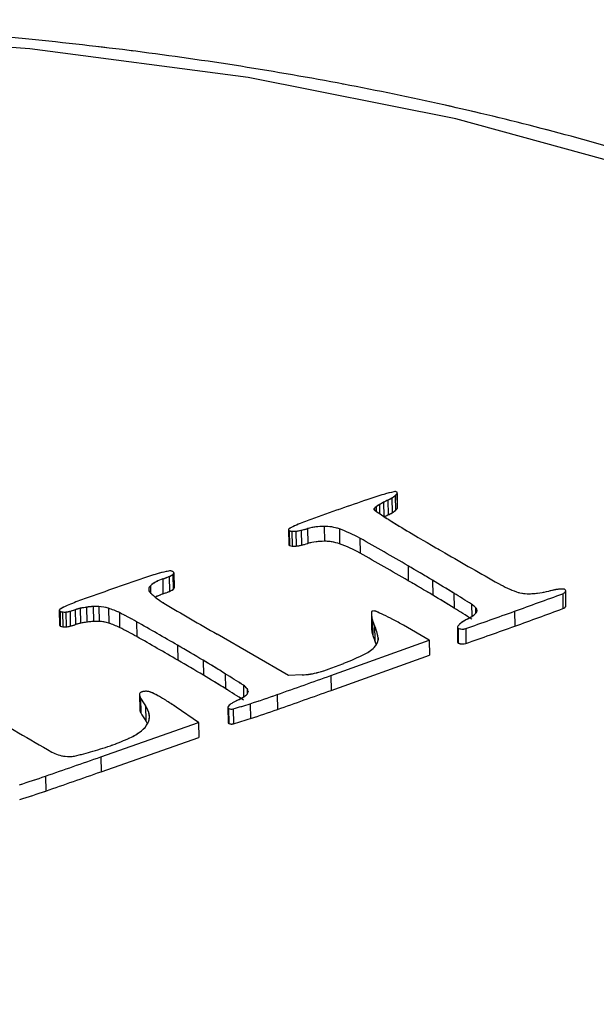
# Model space of a CAD drawing. Header units: millimetres. Extents: x 3 to 415, y 5 to 292.
# Tile 14 of 18: x 37.02 to 40.48, y 253.9 to 259.81. Entities that reach past the tile are written whole.
import ezdxf

# ---------------------------------------------------------------- set-up
doc = ezdxf.new("R2010")
doc.units = ezdxf.units.MM
doc.linetypes.add('PHANTOM', pattern=[12.7, 6.35, -1.27, 1.27, -1.27, 1.27, -1.27])

msp = doc.modelspace()

# ---------------------------------------------------------------- linework, layer by layer
at = {"color": 7, "linetype": 'Continuous', "lineweight": 25}
for p, q in [((39.2835, 256.8782), (39.2821, 256.9676)), ((39.2261, 256.9246), (39.2275, 256.8352)), ((39.2505, 256.9379), (39.252, 256.8485)), ((39.2694, 256.9515), (39.2708, 256.8621)), ((39.2807, 256.9636), (39.2821, 256.8742)), ((38.6299, 256.7473), (38.6313, 256.6579)), ((38.6343, 256.7416), (38.6357, 256.6522)), ((38.6503, 256.7374), (38.6517, 256.648)), ((38.6741, 256.7379), (38.6755, 256.6484)), ((38.7056, 256.7432), (38.707, 256.6537)), ((38.7446, 256.7534), (38.746, 256.664)), ((38.8434, 256.7666), (38.8448, 256.6772)), ((38.9349, 256.7518), (38.9363, 256.6623)), ((39.0587, 256.6953), (39.0601, 256.6058)), ((39.3469, 256.5302), (39.3484, 256.4407)), ((37.8757, 256.4512), (37.8771, 256.3618)), ((37.9147, 256.4661), (37.9161, 256.3767)), ((37.936, 256.4777), (37.9374, 256.3883)), ((37.944, 256.3985), (37.9426, 256.4879)), ((37.9426, 256.4873), (37.944, 256.3978)), ((39.4938, 256.4436), (39.4952, 256.3542)), ((37.944, 256.3978), (37.944, 256.3985)), ((40.2941, 256.2907), (40.2927, 256.3802)), ((39.6219, 256.3659), (39.6233, 256.2765)), ((40.2745, 256.3628), (40.2759, 256.2733)), ((37.2552, 256.2641), (37.2566, 256.1747)), ((37.2598, 256.258), (37.2612, 256.1686)), ((37.3198, 256.2574), (37.3212, 256.168)), ((37.3501, 256.2667), (37.3515, 256.1773)), ((37.381, 256.2753), (37.3824, 256.1858)), ((37.4189, 256.2819), (37.4203, 256.1924)), ((37.458, 256.2857), (37.4594, 256.1963)), ((37.4923, 256.2859), (37.4938, 256.1965)), ((37.5501, 256.2758), (37.5516, 256.1864)), ((39.9855, 256.2573), (39.987, 256.1679)), ((37.275, 256.2534), (37.2764, 256.1639)), ((37.2948, 256.253), (37.2962, 256.1636)), ((37.6156, 256.2493), (37.617, 256.1599)), ((39.1269, 256.2444), (39.1283, 256.1549)), ((39.1278, 256.2313), (39.1292, 256.1419)), ((39.1337, 256.2037), (39.1352, 256.1143)), ((37.7182, 256.195), (37.7196, 256.1055)), ((39.146, 256.1719), (39.1474, 256.0824)), ((39.4744, 256.0834), (39.3188, 256.1734)), ((39.6429, 256.1616), (39.6443, 256.0721)), ((39.6471, 256.1561), (39.6485, 256.0666)), ((39.6927, 256.1538), (39.6941, 256.0643)), ((38.6295, 255.8719), (38.2014, 256.1195)), ((38.8839, 255.872), (39.4744, 256.0834)), ((39.4744, 256.0834), (39.4758, 255.994)), ((37.9646, 256.0534), (37.9661, 255.964)), ((38.1177, 255.9635), (38.1191, 255.8741)), ((38.8853, 255.7826), (39.4758, 255.994)), ((38.2502, 255.8826), (38.2516, 255.7932)), ((38.7118, 255.8755), (38.6295, 255.8719)), ((38.8839, 255.872), (38.8853, 255.7826)), ((37.7364, 255.7579), (37.7378, 255.6685)), ((37.7426, 255.7369), (37.744, 255.6474)), ((38.5625, 255.7577), (38.5639, 255.6682)), ((37.7724, 255.6897), (37.7738, 255.6003)), ((38.0907, 255.5899), (37.9556, 255.6824)), ((38.2657, 255.6799), (38.2671, 255.5904)), ((38.2704, 255.6738), (38.2718, 255.5844)), ((38.2986, 255.6718), (38.3, 255.5824)), ((38.3997, 255.7027), (38.4012, 255.6132)), ((37.504, 255.3839), (38.0907, 255.5899)), ((38.0907, 255.5899), (38.0921, 255.5004)), ((37.5054, 255.2944), (38.0921, 255.5004)), ((37.504, 255.3839), (37.5054, 255.2944)), ((37.1725, 255.2682), (37.1739, 255.1787))]:
    msp.add_line(p, q, dxfattribs=at)
at = {"color": 7, "linetype": 'PHANTOM', "lineweight": 18}
for p, q in [((39.2835, 256.8782), (39.2821, 256.9676)), ((39.2835, 256.8782), (39.2821, 256.9676)), ((39.2261, 256.9246), (39.2275, 256.8352)), ((39.2261, 256.9246), (39.2275, 256.8352)), ((39.2505, 256.9379), (39.252, 256.8485)), ((39.2505, 256.9379), (39.252, 256.8485)), ((39.2694, 256.9515), (39.2708, 256.8621)), ((39.2694, 256.9515), (39.2708, 256.8621)), ((39.2807, 256.9636), (39.2821, 256.8742)), ((39.2807, 256.9636), (39.2821, 256.8742)), ((38.6299, 256.7473), (38.6313, 256.6579)), ((38.6299, 256.7473), (38.6313, 256.6579)), ((38.6343, 256.7416), (38.6357, 256.6522)), ((38.6343, 256.7416), (38.6357, 256.6522)), ((38.6503, 256.7374), (38.6517, 256.648)), ((38.6503, 256.7374), (38.6517, 256.648)), ((38.6741, 256.7379), (38.6755, 256.6484)), ((38.6741, 256.7379), (38.6755, 256.6484)), ((38.7056, 256.7432), (38.707, 256.6537)), ((38.7056, 256.7432), (38.707, 256.6537)), ((38.7446, 256.7534), (38.746, 256.664)), ((38.7446, 256.7534), (38.746, 256.664)), ((38.8434, 256.7666), (38.8448, 256.6772)), ((38.8434, 256.7666), (38.8448, 256.6772)), ((38.9349, 256.7518), (38.9363, 256.6623)), ((38.9349, 256.7518), (38.9363, 256.6623)), ((39.0587, 256.6953), (39.0601, 256.6058)), ((39.0587, 256.6953), (39.0601, 256.6058)), ((39.3469, 256.5302), (39.3484, 256.4407)), ((39.3469, 256.5302), (39.3484, 256.4407)), ((37.8757, 256.4512), (37.8771, 256.3618)), ((37.8757, 256.4512), (37.8771, 256.3618)), ((37.9147, 256.4661), (37.9161, 256.3767)), ((37.9147, 256.4661), (37.9161, 256.3767)), ((37.936, 256.4777), (37.9374, 256.3883)), ((37.936, 256.4777), (37.9374, 256.3883)), ((37.944, 256.3985), (37.9426, 256.4879)), ((37.944, 256.3985), (37.9426, 256.4879)), ((37.9426, 256.4873), (37.944, 256.3978)), ((37.9426, 256.4873), (37.944, 256.3978)), ((39.4938, 256.4436), (39.4952, 256.3542)), ((39.4938, 256.4436), (39.4952, 256.3542)), ((37.944, 256.3978), (37.944, 256.3985)), ((37.944, 256.3978), (37.944, 256.3985)), ((40.2941, 256.2907), (40.2927, 256.3802)), ((40.2941, 256.2907), (40.2927, 256.3802)), ((39.6219, 256.3659), (39.6233, 256.2765)), ((39.6219, 256.3659), (39.6233, 256.2765)), ((40.2745, 256.3628), (40.2759, 256.2733)), ((40.2745, 256.3628), (40.2759, 256.2733)), ((37.2552, 256.2641), (37.2566, 256.1747)), ((37.2552, 256.2641), (37.2566, 256.1747)), ((37.2598, 256.258), (37.2612, 256.1686)), ((37.2598, 256.258), (37.2612, 256.1686)), ((37.3198, 256.2574), (37.3212, 256.168)), ((37.3198, 256.2574), (37.3212, 256.168)), ((37.3501, 256.2667), (37.3515, 256.1773)), ((37.3501, 256.2667), (37.3515, 256.1773)), ((37.381, 256.2753), (37.3824, 256.1858)), ((37.381, 256.2753), (37.3824, 256.1858)), ((37.4189, 256.2819), (37.4203, 256.1924)), ((37.4189, 256.2819), (37.4203, 256.1924)), ((37.458, 256.2857), (37.4594, 256.1963)), ((37.458, 256.2857), (37.4594, 256.1963)), ((37.4923, 256.2859), (37.4938, 256.1965)), ((37.4923, 256.2859), (37.4938, 256.1965)), ((37.5501, 256.2758), (37.5516, 256.1864)), ((37.5501, 256.2758), (37.5516, 256.1864)), ((39.9855, 256.2573), (39.987, 256.1679)), ((39.9855, 256.2573), (39.987, 256.1679)), ((37.275, 256.2534), (37.2764, 256.1639)), ((37.275, 256.2534), (37.2764, 256.1639)), ((37.2948, 256.253), (37.2962, 256.1636)), ((37.2948, 256.253), (37.2962, 256.1636)), ((37.6156, 256.2493), (37.617, 256.1599)), ((37.6156, 256.2493), (37.617, 256.1599)), ((39.1269, 256.2444), (39.1283, 256.1549)), ((39.1269, 256.2444), (39.1283, 256.1549)), ((39.1278, 256.2313), (39.1292, 256.1419)), ((39.1278, 256.2313), (39.1292, 256.1419)), ((39.1337, 256.2037), (39.1352, 256.1143)), ((39.1337, 256.2037), (39.1352, 256.1143)), ((37.7182, 256.195), (37.7196, 256.1055)), ((37.7182, 256.195), (37.7196, 256.1055)), ((39.146, 256.1719), (39.1474, 256.0824)), ((39.146, 256.1719), (39.1474, 256.0824)), ((39.4744, 256.0834), (39.3188, 256.1734)), ((39.4744, 256.0834), (39.3188, 256.1734)), ((39.6429, 256.1616), (39.6443, 256.0721)), ((39.6429, 256.1616), (39.6443, 256.0721)), ((39.6471, 256.1561), (39.6485, 256.0666)), ((39.6471, 256.1561), (39.6485, 256.0666)), ((39.6927, 256.1538), (39.6941, 256.0643)), ((39.6927, 256.1538), (39.6941, 256.0643)), ((38.6295, 255.8719), (38.2014, 256.1195)), ((38.6295, 255.8719), (38.2014, 256.1195)), ((38.8839, 255.872), (39.4744, 256.0834)), ((38.8839, 255.872), (39.4744, 256.0834)), ((39.4744, 256.0834), (39.4758, 255.994)), ((39.4744, 256.0834), (39.4758, 255.994)), ((37.9646, 256.0534), (37.9661, 255.964)), ((37.9646, 256.0534), (37.9661, 255.964)), ((38.1177, 255.9635), (38.1191, 255.8741)), ((38.1177, 255.9635), (38.1191, 255.8741)), ((38.8853, 255.7826), (39.4758, 255.994)), ((38.8853, 255.7826), (39.4758, 255.994)), ((38.2502, 255.8826), (38.2516, 255.7932)), ((38.2502, 255.8826), (38.2516, 255.7932)), ((38.7118, 255.8755), (38.6295, 255.8719)), ((38.7118, 255.8755), (38.6295, 255.8719)), ((38.8839, 255.872), (38.8853, 255.7826)), ((38.8839, 255.872), (38.8853, 255.7826)), ((37.7364, 255.7579), (37.7378, 255.6685)), ((37.7364, 255.7579), (37.7378, 255.6685)), ((37.7426, 255.7369), (37.744, 255.6474)), ((37.7426, 255.7369), (37.744, 255.6474)), ((38.5625, 255.7577), (38.5639, 255.6682)), ((38.5625, 255.7577), (38.5639, 255.6682)), ((37.7724, 255.6897), (37.7738, 255.6003)), ((37.7724, 255.6897), (37.7738, 255.6003)), ((38.0907, 255.5899), (37.9556, 255.6824)), ((38.0907, 255.5899), (37.9556, 255.6824)), ((38.2657, 255.6799), (38.2671, 255.5904)), ((38.2657, 255.6799), (38.2671, 255.5904)), ((38.2704, 255.6738), (38.2718, 255.5844)), ((38.2704, 255.6738), (38.2718, 255.5844)), ((38.2986, 255.6718), (38.3, 255.5824)), ((38.2986, 255.6718), (38.3, 255.5824)), ((38.3997, 255.7027), (38.4012, 255.6132)), ((38.3997, 255.7027), (38.4012, 255.6132)), ((37.504, 255.3839), (38.0907, 255.5899)), ((37.504, 255.3839), (38.0907, 255.5899)), ((38.0907, 255.5899), (38.0921, 255.5004)), ((38.0907, 255.5899), (38.0921, 255.5004)), ((37.5054, 255.2944), (38.0921, 255.5004)), ((37.5054, 255.2944), (38.0921, 255.5004)), ((37.504, 255.3839), (37.5054, 255.2944)), ((37.504, 255.3839), (37.5054, 255.2944)), ((37.1725, 255.2682), (37.1739, 255.1787)), ((37.1725, 255.2682), (37.1739, 255.1787))]:
    msp.add_line(p, q, dxfattribs=at)
at = {"color": 8, "linetype": 'Continuous', "lineweight": 25}
for p, q in [((39.1998, 256.9112), (39.2011, 256.8271)), ((39.1459, 256.8763), (39.1461, 256.8642)), ((39.1555, 256.8847), (39.156, 256.857)), ((39.1753, 256.8973), (39.1761, 256.8435)), ((37.8021, 256.4104), (37.8028, 256.3665)), ((39.7281, 256.2998), (39.7293, 256.2263)), ((39.7516, 256.2806), (39.7522, 256.2438)), ((39.7603, 256.2643), (39.7604, 256.2584)), ((39.1672, 256.0981), (39.1674, 256.0854)), ((38.3591, 255.8136), (38.3602, 255.743)), ((38.3812, 255.793), (38.3817, 255.7606)), ((38.3871, 255.7756), (38.3872, 255.7746)), ((37.7948, 255.6361), (37.7951, 255.6135))]:
    msp.add_line(p, q, dxfattribs=at)
at = {"color": 8, "linetype": 'PHANTOM', "lineweight": 18}
for p, q in [((39.1998, 256.9112), (39.2011, 256.8271)), ((39.1998, 256.9112), (39.2011, 256.8271)), ((39.1459, 256.8763), (39.1461, 256.8642)), ((39.1459, 256.8763), (39.1461, 256.8642)), ((39.1555, 256.8847), (39.156, 256.857)), ((39.1555, 256.8847), (39.156, 256.857)), ((39.1753, 256.8973), (39.1761, 256.8435)), ((39.1753, 256.8973), (39.1761, 256.8435)), ((37.8021, 256.4104), (37.8028, 256.3665)), ((37.8021, 256.4104), (37.8028, 256.3665)), ((39.7281, 256.2998), (39.7293, 256.2263)), ((39.7281, 256.2998), (39.7293, 256.2263)), ((39.7516, 256.2806), (39.7522, 256.2438)), ((39.7516, 256.2806), (39.7522, 256.2438)), ((39.7603, 256.2643), (39.7604, 256.2584)), ((39.7603, 256.2643), (39.7604, 256.2584)), ((39.1672, 256.0981), (39.1674, 256.0854)), ((39.1672, 256.0981), (39.1674, 256.0854)), ((38.3591, 255.8136), (38.3602, 255.743)), ((38.3591, 255.8136), (38.3602, 255.743)), ((38.3812, 255.793), (38.3817, 255.7606)), ((38.3812, 255.793), (38.3817, 255.7606)), ((38.3871, 255.7756), (38.3872, 255.7746)), ((38.3871, 255.7756), (38.3872, 255.7746)), ((37.7948, 255.6361), (37.7951, 255.6135)), ((37.7948, 255.6361), (37.7951, 255.6135))]:
    msp.add_line(p, q, dxfattribs=at)
at = {"color": 8, "linetype": 'Continuous', "lineweight": 25, "flags": 128}
msp.add_lwpolyline([(40.7934, 258.8942), (39.6339, 259.2121), (38.3889, 259.4599), (37.0788, 259.6334), (35.725, 259.73), (34.3499, 259.7479), (32.976, 259.6869), (31.6258, 259.548), (30.3216, 259.3334), (29.0848, 259.0468), (27.9356, 258.6928), (27.9356, 258.6928)], dxfattribs=at)
at = {"color": 8, "linetype": 'PHANTOM', "lineweight": 18, "flags": 128}
msp.add_lwpolyline([(39.0435, 250.6602), (39.153, 250.6852), (40.3485, 251.0062), (41.4467, 251.3918), (42.4296, 251.8357), (43.281, 252.3307), (43.9869, 252.8685), (44.5359, 253.4403), (44.9188, 254.0368), (45.1293, 254.6482), (45.1641, 255.2644), (45.0224, 255.8753), (44.7068, 256.4709), (44.2223, 257.0414), (43.5769, 257.5774), (42.7812, 258.0701), (41.8482, 258.5115), (40.7934, 258.8942), (39.6339, 259.2121), (38.3889, 259.4599), (37.0788, 259.6334), (35.725, 259.73), (34.3499, 259.7479), (32.976, 259.6869), (31.6258, 259.548), (30.3216, 259.3334), (29.0848, 259.0468), (27.9356, 258.6928), (27.9356, 258.6928)], dxfattribs=at)
msp.add_lwpolyline([(39.0435, 250.6602), (39.153, 250.6852), (40.3485, 251.0062), (41.4467, 251.3918), (42.4296, 251.8357), (43.281, 252.3307), (43.9869, 252.8685), (44.5359, 253.4403), (44.9188, 254.0368), (45.1293, 254.6482), (45.1641, 255.2644), (45.0224, 255.8753), (44.7068, 256.4709), (44.2223, 257.0414), (43.5769, 257.5774), (42.7812, 258.0701), (41.8482, 258.5115), (40.7934, 258.8942), (39.6339, 259.2121), (38.3889, 259.4599), (37.0788, 259.6334), (35.725, 259.73), (34.3499, 259.7479), (32.976, 259.6869), (31.6258, 259.548), (30.3216, 259.3334), (29.0848, 259.0468), (27.9356, 258.6928), (27.9356, 258.6928)], dxfattribs=at)
at = {"color": 7, "linetype": 'Continuous', "lineweight": 25, "flags": 128}
for points in [[(39.1493, 256.8615), (39.1472, 256.8631), (39.1455, 256.8649), (39.1443, 256.8667), (39.1436, 256.8686), (39.1434, 256.8706), (39.1437, 256.8725), (39.1446, 256.8744), (39.1459, 256.8763)], [(38.6346, 256.7534), (38.6326, 256.7521), (38.6312, 256.7506), (38.6302, 256.7491), (38.6299, 256.7475), (38.6302, 256.7459), (38.631, 256.7444), (38.6324, 256.7429), (38.6343, 256.7416)], [(40.2745, 256.3628), (40.2799, 256.3651), (40.2845, 256.3678), (40.2882, 256.3707), (40.2908, 256.3739), (40.2923, 256.3771), (40.2927, 256.3805), (40.292, 256.3838), (40.2901, 256.387)], [(37.2598, 256.2704), (37.2578, 256.269), (37.2564, 256.2674), (37.2555, 256.2658), (37.2552, 256.2642), (37.2555, 256.2625), (37.2564, 256.2609), (37.2578, 256.2594), (37.2598, 256.258)], [(39.136, 256.2588), (39.1342, 256.2584), (39.1325, 256.2579), (39.1309, 256.2573), (39.1296, 256.2566), (39.1286, 256.2558), (39.1278, 256.2549), (39.1273, 256.254), (39.1271, 256.2531)], [(39.6434, 256.1638), (39.643, 256.1628), (39.6429, 256.1617), (39.643, 256.1607), (39.6433, 256.1597), (39.6439, 256.1587), (39.6447, 256.1578), (39.6458, 256.1569), (39.6471, 256.1561)]]:
    msp.add_lwpolyline(points, dxfattribs=at)
at = {"color": 7, "linetype": 'PHANTOM', "lineweight": 18, "flags": 128}
for points in [[(39.1493, 256.8615), (39.1472, 256.8631), (39.1455, 256.8649), (39.1443, 256.8667), (39.1436, 256.8686), (39.1434, 256.8706), (39.1437, 256.8725), (39.1446, 256.8744), (39.1459, 256.8763)], [(39.1493, 256.8615), (39.1472, 256.8631), (39.1455, 256.8649), (39.1443, 256.8667), (39.1436, 256.8686), (39.1434, 256.8706), (39.1437, 256.8725), (39.1446, 256.8744), (39.1459, 256.8763)], [(38.6346, 256.7534), (38.6326, 256.7521), (38.6312, 256.7506), (38.6302, 256.7491), (38.6299, 256.7475), (38.6302, 256.7459), (38.631, 256.7444), (38.6324, 256.7429), (38.6343, 256.7416)], [(38.6346, 256.7534), (38.6326, 256.7521), (38.6312, 256.7506), (38.6302, 256.7491), (38.6299, 256.7475), (38.6302, 256.7459), (38.631, 256.7444), (38.6324, 256.7429), (38.6343, 256.7416)], [(40.2745, 256.3628), (40.2799, 256.3651), (40.2845, 256.3678), (40.2882, 256.3707), (40.2908, 256.3739), (40.2923, 256.3771), (40.2927, 256.3805), (40.292, 256.3838), (40.2901, 256.387)], [(40.2745, 256.3628), (40.2799, 256.3651), (40.2845, 256.3678), (40.2882, 256.3707), (40.2908, 256.3739), (40.2923, 256.3771), (40.2927, 256.3805), (40.292, 256.3838), (40.2901, 256.387)], [(37.2598, 256.2704), (37.2578, 256.269), (37.2564, 256.2674), (37.2555, 256.2658), (37.2552, 256.2642), (37.2555, 256.2625), (37.2564, 256.2609), (37.2578, 256.2594), (37.2598, 256.258)], [(37.2598, 256.2704), (37.2578, 256.269), (37.2564, 256.2674), (37.2555, 256.2658), (37.2552, 256.2642), (37.2555, 256.2625), (37.2564, 256.2609), (37.2578, 256.2594), (37.2598, 256.258)], [(39.136, 256.2588), (39.1342, 256.2584), (39.1325, 256.2579), (39.1309, 256.2573), (39.1296, 256.2566), (39.1286, 256.2558), (39.1278, 256.2549), (39.1273, 256.254), (39.1271, 256.2531)], [(39.136, 256.2588), (39.1342, 256.2584), (39.1325, 256.2579), (39.1309, 256.2573), (39.1296, 256.2566), (39.1286, 256.2558), (39.1278, 256.2549), (39.1273, 256.254), (39.1271, 256.2531)], [(39.6434, 256.1638), (39.643, 256.1628), (39.6429, 256.1617), (39.643, 256.1607), (39.6433, 256.1597), (39.6439, 256.1587), (39.6447, 256.1578), (39.6458, 256.1569), (39.6471, 256.1561)], [(39.6434, 256.1638), (39.643, 256.1628), (39.6429, 256.1617), (39.643, 256.1607), (39.6433, 256.1597), (39.6439, 256.1587), (39.6447, 256.1578), (39.6458, 256.1569), (39.6471, 256.1561)]]:
    msp.add_lwpolyline(points, dxfattribs=at)
at = {"color": 7, "linetype": 'Continuous', "lineweight": 25}
for centre, radius, start, end in [((39.5008, 255.9431), 1.0589, 103.02994, 106.39631), ((39.2682, 256.9549), 0.0208, 53.08575, 107.24057), ((39.2759, 256.9675), 0.00625, 321.14647, 39.89376), ((45.5343, 238.09), 19.905, 108.84196, 109.34749), ((39.8802, 254.6563), 2.4005, 106.41465, 108.82145), ((39.4712, 256.4054), 0.5741, 118.22421, 121.03639), ((39.515, 256.324), 0.6664, 115.68769, 118.22826), ((39.1091, 257.1689), 0.2708, 295.58398, 301.47366), ((39.1739, 257.0637), 0.1473, 301.33707, 310.3885), ((39.2227, 257.0067), 0.0723, 310.22251, 323.37642), ((46.5868, 235.0928), 23.0817, 109.34763, 109.81198), ((39.1822, 256.8443), 0.0483, 123.42124, 138.63876), ((41.1101, 259.7601), 3.4995, 235.92266, 237.52198), ((39.402, 256.5204), 0.4399, 121.03337, 124.08373), ((39.1105, 257.0795), 0.2708, 295.58398, 301.47366), ((39.1753, 256.9743), 0.1473, 301.33707, 310.3885), ((39.2241, 256.9173), 0.0723, 310.22251, 323.37642), ((39.277, 256.8782), 0.0065, 321.63671, 359.87908), ((39.3332, 255.2239), 1.6837, 109.77599, 112.9145), ((39.5164, 256.2346), 0.6664, 115.68769, 118.22826), ((41.5115, 260.3913), 4.2476, 237.52746, 239.505), ((38.6517, 256.7755), 0.0381, 242.81561, 267.85775), ((38.8289, 256.4145), 0.3907, 112.76946, 119.82346), ((38.6595, 256.8747), 0.1376, 266.15707, 276.09523), ((38.6465, 256.9992), 0.2628, 276.02906, 283.00199), ((38.5498, 257.4131), 0.6878, 283.09363, 286.45208), ((38.8397, 256.4174), 0.3492, 89.398, 105.81084), ((38.8462, 256.4941), 0.2726, 70.99119, 90.57761), ((38.6378, 255.9375), 0.8668, 60.95289, 69.95572), ((54.2755, 282.0512), 29.3886, 239.49164, 239.96733), ((38.8411, 256.328), 0.3492, 89.398, 105.81084), ((38.8476, 256.4047), 0.2726, 70.99119, 90.57761), ((27.9909, 237.039), 22.5581, 59.77389, 60.61764), ((38.6386, 256.6589), 0.00733, 188.05275, 246.92897), ((38.6531, 256.686), 0.0381, 242.81561, 267.85775), ((38.6609, 256.7852), 0.1376, 266.15707, 276.09523), ((38.6479, 256.9098), 0.2628, 276.02906, 283.00199), ((38.5512, 257.3237), 0.6878, 283.09363, 286.45208), ((38.6392, 255.8481), 0.8668, 60.95289, 69.95572), ((27.9923, 236.9495), 22.5581, 59.77389, 60.61764), ((61.1049, 293.8644), 43.0338, 239.96736, 240.4638), ((38.019, 255.9103), 0.5984, 100.49273, 105.95348), ((37.9188, 256.4575), 0.0422, 64.98285, 102.01957), ((37.9331, 256.4869), 0.00948, 2.25345, 67.90774), ((30.8975, 242.0285), 16.7837, 59.19062, 59.77253), ((46.4031, 231.2478), 26.6487, 108.92347, 109.77342), ((38.3955, 254.6018), 1.96, 106.02237, 108.8956), ((37.9401, 256.2487), 0.2126, 107.63502, 130.47026), ((37.6236, 257.1706), 0.7623, 289.31173, 292.45436), ((37.8763, 256.5619), 0.1032, 291.857, 305.32235), ((37.9285, 256.4899), 0.0143, 301.49055, 349.39876), ((30.8989, 241.9391), 16.7837, 59.19062, 59.77253), ((34.3056, 247.743), 10.13, 58.34484, 59.192), ((37.8177, 256.389), 0.0264, 126.05009, 228.05394), ((37.625, 257.0812), 0.7623, 289.31173, 292.45436), ((37.8777, 256.4725), 0.1032, 291.857, 305.32235), ((37.9299, 256.4005), 0.0143, 301.49055, 349.39876), ((40.2469, 257.0616), 0.7313, 240.82105, 250.08138), ((40.0686, 256.5842), 0.2218, 251.35211, 273.53726), ((40.0578, 256.9244), 0.5621, 272.50478, 283.70134), ((40.3336, 255.8047), 0.591, 100.49002, 103.97123), ((40.2851, 256.0658), 0.3255, 94.96372, 100.45934), ((40.2726, 256.2113), 0.1795, 87.68699, 94.99745), ((40.2806, 256.3761), 0.0145, 48.47274, 92.98082), ((37.9437, 254.7759), 1.6461, 109.7372, 112.96507), ((38.0866, 256.6584), 0.4071, 225.24979, 240.00359), ((37.9631, 256.1105), 0.2656, 108.90472, 119.7302), ((34.307, 247.6536), 10.13, 58.34484, 59.192), ((31.8542, 243.7679), 14.8002, 57.85854, 58.34299), ((30.1596, 283.6244), 29.0776, 289.75031, 290.35636), ((37.4283, 255.9891), 0.3279, 112.76237, 120.9205), ((37.2796, 256.2953), 0.0422, 242.10206, 263.73628), ((37.2804, 256.4089), 0.1565, 275.2961, 284.59271), ((37.217, 256.6475), 0.4034, 284.76618, 289.27281), ((37.434, 256.0254), 0.2554, 101.97381, 109.15887), ((37.4852, 255.7886), 0.4977, 97.65223, 102.08574), ((37.4908, 255.7482), 0.5386, 93.48874, 97.67088), ((37.4771, 255.9745), 0.3118, 87.19622, 93.50929), ((37.4836, 256.0654), 0.2207, 72.44927, 87.72647), ((37.3893, 255.7844), 0.5171, 64.04738, 71.87622), ((54.7197, 284.6933), 33.0048, 239.3277, 239.96804), ((39.1419, 256.2272), 0.0321, 69.66259, 100.43316), ((38.5625, 254.8711), 1.5067, 64.97758, 66.92539), ((31.8556, 243.6785), 14.8002, 57.85854, 58.34299), ((29.4138, 285.7013), 31.2844, 289.18153, 289.75045), ((39.6695, 256.2039), 0.1123, 43.04983, 58.58401), ((39.7274, 256.2573), 0.0336, 12.00095, 43.92227), ((39.7406, 256.2612), 0.02, 322.2449, 9.02048), ((30.161, 283.535), 29.0776, 289.75031, 290.35636), ((40.2717, 256.296), 0.023, 280.37041, 346.85172), ((37.2864, 256.34), 0.0874, 262.47672, 275.51205), ((37.4785, 255.8851), 0.3118, 87.19622, 93.50929), ((36.7758, 254.5397), 1.9047, 60.34363, 63.83839), ((39.2595, 256.2465), 0.1326, 177.11035, 186.54287), ((39.272, 256.248), 0.1451, 186.61038, 197.77483), ((39.4178, 256.2946), 0.2983, 197.73411, 204.29715), ((38.712, 255.1905), 1.1541, 61.90713, 64.99859), ((38.2275, 254.2848), 2.1813, 59.98038, 61.88285), ((39.8611, 255.9135), 0.3369, 118.2645, 123.87751), ((39.4789, 256.624), 0.4699, 298.28069, 303.46956), ((39.7011, 256.2904), 0.0691, 302.34303, 323.13573), ((37.2643, 256.1758), 0.0078, 188.1752, 246.80642), ((37.281, 256.2059), 0.0422, 242.10206, 263.73628), ((37.2878, 256.2506), 0.0874, 262.47672, 275.51205), ((37.2818, 256.3194), 0.1565, 275.2961, 284.59271), ((37.2184, 256.5581), 0.4034, 284.76618, 289.27281), ((37.4354, 255.936), 0.2554, 101.97381, 109.15887), ((37.4866, 255.6991), 0.4977, 97.65223, 102.08574), ((37.4922, 255.6587), 0.5386, 93.48874, 97.67088), ((37.485, 255.976), 0.2207, 72.44927, 87.72647), ((37.3907, 255.6949), 0.5171, 64.04738, 71.87622), ((36.7772, 254.4503), 1.9047, 60.34363, 63.83839), ((13.2286, 213.2665), 49.4226, 59.96685, 60.29627), ((39.2612, 256.157), 0.1328, 180.90815, 186.53887), ((39.2734, 256.1586), 0.1451, 186.61038, 197.77483), ((38.9089, 256.0637), 0.2606, 7.57887, 24.53009), ((39.6912, 256.1381), 0.0542, 134.07653, 151.75554), ((39.6727, 256.2119), 0.0615, 245.32661, 288.91579), ((39.7487, 256.0798), 0.1361, 123.63178, 134.39557), ((29.4152, 285.6119), 31.2844, 289.18153, 289.75045), ((13.23, 213.1771), 49.4226, 59.96685, 60.29627), ((39.4192, 256.2052), 0.2983, 197.73411, 204.29715), ((38.8936, 255.9679), 0.2784, 18.65433, 24.28686), ((39.1007, 256.0918), 0.0668, 318.07904, 5.36226), ((31.6247, 245.0861), 12.668, 59.16589, 59.96889), ((39.0122, 256.1688), 0.1841, 294.76878, 318.66197), ((39.6513, 256.0732), 0.00711, 188.27473, 246.70693), ((39.6741, 256.1225), 0.0615, 245.32661, 288.91579), ((31.6261, 244.9966), 12.668, 59.16589, 59.96889), ((34.2614, 249.5026), 7.5243, 57.98659, 59.16858), ((38.3795, 257.4305), 1.5954, 291.39681, 296.41721), ((38.5911, 256.6874), 0.8256, 285.47816, 289.96585), ((37.5895, 259.4311), 3.7464, 290.03412, 291.48312), ((34.2628, 249.4132), 7.5243, 57.98659, 59.16858), ((32.5721, 246.8018), 10.7099, 57.29335, 57.98314), ((11.2908, 332.9348), 81.8538, 289.461623, 289.700385), ((38.695, 256.2767), 0.4016, 272.40163, 279.47935), ((38.6797, 256.3688), 0.4949, 279.46767, 285.43514), ((32.5736, 246.7124), 10.7099, 57.29335, 57.98314), ((38.3208, 255.7504), 0.0738, 35.19214, 58.80339), ((38.3532, 255.7737), 0.034, 3.30702, 34.58213), ((37.7788, 255.7588), 0.0424, 176.4123, 211.17188), ((37.7529, 255.7563), 0.0172, 100.66499, 162.54785), ((38.3696, 256.1003), 0.7248, 210.09252, 214.50471), ((37.7743, 255.6997), 0.0775, 86.58794, 108.46454), ((37.7766, 255.7037), 0.0734, 67.87967, 88.22874), ((37.5746, 255.2485), 0.5714, 61.90701, 66.29939), ((37.4869, 255.0844), 0.7574, 57.5625, 61.89803), ((38.4956, 255.3661), 0.3967, 115.50769, 120.4841), ((38.1319, 256.1287), 0.4482, 295.49365, 300.8453), ((38.3244, 255.809), 0.0751, 299.81295, 319.30474), ((38.3641, 255.7754), 0.0231, 318.21784, 0.44278), ((36.459, 261.7134), 6.3163, 287.89428, 289.45266), ((11.2922, 332.8453), 81.8538, 289.461623, 289.700385), ((37.7814, 255.6698), 0.0435, 181.68106, 210.84303), ((37.6644, 255.6131), 0.1323, 10.01058, 35.36183), ((36.6877, 253.8313), 2.2437, 55.59304, 57.50337), ((38.2726, 255.6801), 0.00669, 166.02758, 250.84301), ((38.2963, 255.6688), 0.0329, 131.32334, 156.86452), ((38.2872, 255.7103), 0.0402, 245.28776, 286.57352), ((38.3526, 255.6076), 0.116, 120.0991, 132.21543), ((37.3761, 258.8737), 3.3321, 286.07313, 287.89112), ((36.4604, 261.6239), 6.3163, 287.89428, 289.45266), ((75.1152, 321.0659), 75.8101, 239.64983, 239.999866), ((38.3711, 256.0108), 0.7248, 210.09252, 214.50471), ((37.7133, 255.6236), 0.0824, 332.83611, 8.72329), ((37.3775, 258.7842), 3.3321, 286.07313, 287.89112), ((37.6628, 255.6516), 0.1401, 307.12878, 332.11232), ((37.6483, 255.5137), 0.1525, 26.6273, 34.5941), ((38.275, 255.5916), 0.00793, 188.67373, 246.30797), ((38.2886, 255.6209), 0.0402, 245.28776, 286.57352), ((37.1794, 256.5643), 1.1773, 289.7128, 295.0642), ((37.5335, 255.8144), 0.348, 294.56326, 307.92784), ((36.9471, 257.2079), 1.8616, 285.90141, 289.7626), ((7.5585, 340.6645), 90.3854, 289.125705, 289.348286), ((37.3206, 255.6199), 0.2349, 241.9293, 262.52172), ((37.3127, 255.5357), 0.1505, 261.35061, 282.5412), ((36.8432, 257.5694), 2.2377, 282.96879, 285.92421), ((35.3785, 260.4446), 5.4785, 287.39385, 289.11487), ((7.5599, 340.575), 90.3854, 289.125705, 289.348286), ((35.3799, 260.3552), 5.4785, 287.39385, 289.11487)]:
    msp.add_arc(centre, radius, start, end, dxfattribs=at)
at = {"color": 7, "linetype": 'PHANTOM', "lineweight": 18}
for centre, radius, start, end in [((39.5008, 255.9431), 1.0589, 103.02994, 106.39631), ((39.5008, 255.9431), 1.0589, 103.02994, 106.39631), ((39.2682, 256.9549), 0.0208, 53.08575, 107.24057), ((39.2682, 256.9549), 0.0208, 53.08575, 107.24057), ((39.2759, 256.9675), 0.00625, 321.14647, 39.89376), ((39.2759, 256.9675), 0.00625, 321.14647, 39.89376), ((45.5343, 238.09), 19.905, 108.84196, 109.34749), ((45.5343, 238.09), 19.905, 108.84196, 109.34749), ((39.8802, 254.6563), 2.4005, 106.41465, 108.82145), ((39.8802, 254.6563), 2.4005, 106.41465, 108.82145), ((39.4712, 256.4054), 0.5741, 118.22421, 121.03639), ((39.4712, 256.4054), 0.5741, 118.22421, 121.03639), ((39.515, 256.324), 0.6664, 115.68769, 118.22826), ((39.515, 256.324), 0.6664, 115.68769, 118.22826), ((39.1091, 257.1689), 0.2708, 295.58398, 301.47366), ((39.1091, 257.1689), 0.2708, 295.58398, 301.47366), ((39.1739, 257.0637), 0.1473, 301.33707, 310.3885), ((39.1739, 257.0637), 0.1473, 301.33707, 310.3885), ((39.2227, 257.0067), 0.0723, 310.22251, 323.37642), ((39.2227, 257.0067), 0.0723, 310.22251, 323.37642), ((46.5868, 235.0928), 23.0817, 109.34763, 109.81198), ((46.5868, 235.0928), 23.0817, 109.34763, 109.81198), ((39.1822, 256.8443), 0.0483, 123.42124, 138.63876), ((39.1822, 256.8443), 0.0483, 123.42124, 138.63876), ((41.1101, 259.7601), 3.4995, 235.92266, 237.52198), ((41.1101, 259.7601), 3.4995, 235.92266, 237.52198), ((39.402, 256.5204), 0.4399, 121.03337, 124.08373), ((39.402, 256.5204), 0.4399, 121.03337, 124.08373), ((39.1105, 257.0795), 0.2708, 295.58398, 301.47366), ((39.1105, 257.0795), 0.2708, 295.58398, 301.47366), ((39.1753, 256.9743), 0.1473, 301.33707, 310.3885), ((39.1753, 256.9743), 0.1473, 301.33707, 310.3885), ((39.2241, 256.9173), 0.0723, 310.22251, 323.37642), ((39.2241, 256.9173), 0.0723, 310.22251, 323.37642), ((39.277, 256.8782), 0.0065, 321.63671, 359.87908), ((39.277, 256.8782), 0.0065, 321.63671, 359.87908), ((39.3332, 255.2239), 1.6837, 109.77599, 112.9145), ((39.3332, 255.2239), 1.6837, 109.77599, 112.9145), ((39.5164, 256.2346), 0.6664, 115.68769, 118.22826), ((39.5164, 256.2346), 0.6664, 115.68769, 118.22826), ((41.5115, 260.3913), 4.2476, 237.52746, 239.505), ((41.5115, 260.3913), 4.2476, 237.52746, 239.505), ((38.6517, 256.7755), 0.0381, 242.81561, 267.85775), ((38.6517, 256.7755), 0.0381, 242.81561, 267.85775), ((38.8289, 256.4145), 0.3907, 112.76946, 119.82346), ((38.8289, 256.4145), 0.3907, 112.76946, 119.82346), ((38.6595, 256.8747), 0.1376, 266.15707, 276.09523), ((38.6595, 256.8747), 0.1376, 266.15707, 276.09523), ((38.6465, 256.9992), 0.2628, 276.02906, 283.00199), ((38.6465, 256.9992), 0.2628, 276.02906, 283.00199), ((38.5498, 257.4131), 0.6878, 283.09363, 286.45208), ((38.5498, 257.4131), 0.6878, 283.09363, 286.45208), ((38.8397, 256.4174), 0.3492, 89.398, 105.81084), ((38.8397, 256.4174), 0.3492, 89.398, 105.81084), ((38.8462, 256.4941), 0.2726, 70.99119, 90.57761), ((38.8462, 256.4941), 0.2726, 70.99119, 90.57761), ((38.6378, 255.9375), 0.8668, 60.95289, 69.95572), ((38.6378, 255.9375), 0.8668, 60.95289, 69.95572), ((54.2755, 282.0512), 29.3886, 239.49164, 239.96733), ((54.2755, 282.0512), 29.3886, 239.49164, 239.96733), ((38.8411, 256.328), 0.3492, 89.398, 105.81084), ((38.8411, 256.328), 0.3492, 89.398, 105.81084), ((38.8476, 256.4047), 0.2726, 70.99119, 90.57761), ((38.8476, 256.4047), 0.2726, 70.99119, 90.57761), ((27.9909, 237.039), 22.5581, 59.77389, 60.61764), ((27.9909, 237.039), 22.5581, 59.77389, 60.61764), ((38.6386, 256.6589), 0.00733, 188.05275, 246.92897), ((38.6386, 256.6589), 0.00733, 188.05275, 246.92897), ((38.6531, 256.686), 0.0381, 242.81561, 267.85775), ((38.6531, 256.686), 0.0381, 242.81561, 267.85775), ((38.6609, 256.7852), 0.1376, 266.15707, 276.09523), ((38.6609, 256.7852), 0.1376, 266.15707, 276.09523), ((38.6479, 256.9098), 0.2628, 276.02906, 283.00199), ((38.6479, 256.9098), 0.2628, 276.02906, 283.00199), ((38.5512, 257.3237), 0.6878, 283.09363, 286.45208), ((38.5512, 257.3237), 0.6878, 283.09363, 286.45208), ((38.6392, 255.8481), 0.8668, 60.95289, 69.95572), ((38.6392, 255.8481), 0.8668, 60.95289, 69.95572), ((27.9923, 236.9495), 22.5581, 59.77389, 60.61764), ((27.9923, 236.9495), 22.5581, 59.77389, 60.61764), ((61.1049, 293.8644), 43.0338, 239.96736, 240.4638), ((61.1049, 293.8644), 43.0338, 239.96736, 240.4638), ((38.019, 255.9103), 0.5984, 100.49273, 105.95348), ((38.019, 255.9103), 0.5984, 100.49273, 105.95348), ((37.9188, 256.4575), 0.0422, 64.98285, 102.01957), ((37.9188, 256.4575), 0.0422, 64.98285, 102.01957), ((37.9331, 256.4869), 0.00948, 2.25345, 67.90774), ((37.9331, 256.4869), 0.00948, 2.25345, 67.90774), ((30.8975, 242.0285), 16.7837, 59.19062, 59.77253), ((30.8975, 242.0285), 16.7837, 59.19062, 59.77253), ((46.4031, 231.2478), 26.6487, 108.92347, 109.77342), ((46.4031, 231.2478), 26.6487, 108.92347, 109.77342), ((38.3955, 254.6018), 1.96, 106.02237, 108.8956), ((38.3955, 254.6018), 1.96, 106.02237, 108.8956), ((37.9401, 256.2487), 0.2126, 107.63502, 130.47026), ((37.9401, 256.2487), 0.2126, 107.63502, 130.47026), ((37.6236, 257.1706), 0.7623, 289.31173, 292.45436), ((37.6236, 257.1706), 0.7623, 289.31173, 292.45436), ((37.8763, 256.5619), 0.1032, 291.857, 305.32235), ((37.8763, 256.5619), 0.1032, 291.857, 305.32235), ((37.9285, 256.4899), 0.0143, 301.49055, 349.39876), ((37.9285, 256.4899), 0.0143, 301.49055, 349.39876), ((30.8989, 241.9391), 16.7837, 59.19062, 59.77253), ((30.8989, 241.9391), 16.7837, 59.19062, 59.77253), ((34.3056, 247.743), 10.13, 58.34484, 59.192), ((34.3056, 247.743), 10.13, 58.34484, 59.192), ((37.8177, 256.389), 0.0264, 126.05009, 228.05394), ((37.8177, 256.389), 0.0264, 126.05009, 228.05394), ((37.625, 257.0812), 0.7623, 289.31173, 292.45436), ((37.625, 257.0812), 0.7623, 289.31173, 292.45436), ((37.8777, 256.4725), 0.1032, 291.857, 305.32235), ((37.8777, 256.4725), 0.1032, 291.857, 305.32235), ((37.9299, 256.4005), 0.0143, 301.49055, 349.39876), ((37.9299, 256.4005), 0.0143, 301.49055, 349.39876), ((40.2469, 257.0616), 0.7313, 240.82105, 250.08138), ((40.2469, 257.0616), 0.7313, 240.82105, 250.08138), ((40.0686, 256.5842), 0.2218, 251.35211, 273.53726), ((40.0686, 256.5842), 0.2218, 251.35211, 273.53726), ((40.0578, 256.9244), 0.5621, 272.50478, 283.70134), ((40.0578, 256.9244), 0.5621, 272.50478, 283.70134), ((40.3336, 255.8047), 0.591, 100.49002, 103.97123), ((40.3336, 255.8047), 0.591, 100.49002, 103.97123), ((40.2851, 256.0658), 0.3255, 94.96372, 100.45934), ((40.2851, 256.0658), 0.3255, 94.96372, 100.45934), ((40.2726, 256.2113), 0.1795, 87.68699, 94.99745), ((40.2726, 256.2113), 0.1795, 87.68699, 94.99745), ((40.2806, 256.3761), 0.0145, 48.47274, 92.98082), ((40.2806, 256.3761), 0.0145, 48.47274, 92.98082), ((37.9437, 254.7759), 1.6461, 109.7372, 112.96507), ((37.9437, 254.7759), 1.6461, 109.7372, 112.96507), ((38.0866, 256.6584), 0.4071, 225.24979, 240.00359), ((38.0866, 256.6584), 0.4071, 225.24979, 240.00359), ((37.9631, 256.1105), 0.2656, 108.90472, 119.7302), ((37.9631, 256.1105), 0.2656, 108.90472, 119.7302), ((34.307, 247.6536), 10.13, 58.34484, 59.192), ((34.307, 247.6536), 10.13, 58.34484, 59.192), ((31.8542, 243.7679), 14.8002, 57.85854, 58.34299), ((31.8542, 243.7679), 14.8002, 57.85854, 58.34299), ((30.1596, 283.6244), 29.0776, 289.75031, 290.35636), ((30.1596, 283.6244), 29.0776, 289.75031, 290.35636), ((37.4283, 255.9891), 0.3279, 112.76237, 120.9205), ((37.4283, 255.9891), 0.3279, 112.76237, 120.9205), ((37.2796, 256.2953), 0.0422, 242.10206, 263.73628), ((37.2796, 256.2953), 0.0422, 242.10206, 263.73628), ((37.2804, 256.4089), 0.1565, 275.2961, 284.59271), ((37.2804, 256.4089), 0.1565, 275.2961, 284.59271), ((37.217, 256.6475), 0.4034, 284.76618, 289.27281), ((37.217, 256.6475), 0.4034, 284.76618, 289.27281), ((37.434, 256.0254), 0.2554, 101.97381, 109.15887), ((37.434, 256.0254), 0.2554, 101.97381, 109.15887), ((37.4852, 255.7886), 0.4977, 97.65223, 102.08574), ((37.4852, 255.7886), 0.4977, 97.65223, 102.08574), ((37.4908, 255.7482), 0.5386, 93.48874, 97.67088), ((37.4908, 255.7482), 0.5386, 93.48874, 97.67088), ((37.4771, 255.9745), 0.3118, 87.19622, 93.50929), ((37.4771, 255.9745), 0.3118, 87.19622, 93.50929), ((37.4836, 256.0654), 0.2207, 72.44927, 87.72647), ((37.4836, 256.0654), 0.2207, 72.44927, 87.72647), ((37.3893, 255.7844), 0.5171, 64.04738, 71.87622), ((37.3893, 255.7844), 0.5171, 64.04738, 71.87622), ((54.7197, 284.6933), 33.0048, 239.3277, 239.96804), ((54.7197, 284.6933), 33.0048, 239.3277, 239.96804), ((39.1419, 256.2272), 0.0321, 69.66259, 100.43316), ((39.1419, 256.2272), 0.0321, 69.66259, 100.43316), ((38.5625, 254.8711), 1.5067, 64.97758, 66.92539), ((38.5625, 254.8711), 1.5067, 64.97758, 66.92539), ((31.8556, 243.6785), 14.8002, 57.85854, 58.34299), ((31.8556, 243.6785), 14.8002, 57.85854, 58.34299), ((29.4138, 285.7013), 31.2844, 289.18153, 289.75045), ((29.4138, 285.7013), 31.2844, 289.18153, 289.75045), ((39.6695, 256.2039), 0.1123, 43.04983, 58.58401), ((39.6695, 256.2039), 0.1123, 43.04983, 58.58401), ((39.7274, 256.2573), 0.0336, 12.00095, 43.92227), ((39.7274, 256.2573), 0.0336, 12.00095, 43.92227), ((39.7406, 256.2612), 0.02, 322.2449, 9.02048), ((39.7406, 256.2612), 0.02, 322.2449, 9.02048), ((30.161, 283.535), 29.0776, 289.75031, 290.35636), ((30.161, 283.535), 29.0776, 289.75031, 290.35636), ((40.2717, 256.296), 0.023, 280.37041, 346.85172), ((40.2717, 256.296), 0.023, 280.37041, 346.85172), ((37.2864, 256.34), 0.0874, 262.47672, 275.51205), ((37.2864, 256.34), 0.0874, 262.47672, 275.51205), ((37.4785, 255.8851), 0.3118, 87.19622, 93.50929), ((37.4785, 255.8851), 0.3118, 87.19622, 93.50929), ((36.7758, 254.5397), 1.9047, 60.34363, 63.83839), ((36.7758, 254.5397), 1.9047, 60.34363, 63.83839), ((39.2595, 256.2465), 0.1326, 177.11035, 186.54287), ((39.2595, 256.2465), 0.1326, 177.11035, 186.54287), ((39.272, 256.248), 0.1451, 186.61038, 197.77483), ((39.272, 256.248), 0.1451, 186.61038, 197.77483), ((39.4178, 256.2946), 0.2983, 197.73411, 204.29715), ((39.4178, 256.2946), 0.2983, 197.73411, 204.29715), ((38.712, 255.1905), 1.1541, 61.90713, 64.99859), ((38.712, 255.1905), 1.1541, 61.90713, 64.99859), ((38.2275, 254.2848), 2.1813, 59.98038, 61.88285), ((38.2275, 254.2848), 2.1813, 59.98038, 61.88285), ((39.8611, 255.9135), 0.3369, 118.2645, 123.87751), ((39.8611, 255.9135), 0.3369, 118.2645, 123.87751), ((39.4789, 256.624), 0.4699, 298.28069, 303.46956), ((39.4789, 256.624), 0.4699, 298.28069, 303.46956), ((39.7011, 256.2904), 0.0691, 302.34303, 323.13573), ((39.7011, 256.2904), 0.0691, 302.34303, 323.13573), ((37.2643, 256.1758), 0.0078, 188.1752, 246.80642), ((37.2643, 256.1758), 0.0078, 188.1752, 246.80642), ((37.281, 256.2059), 0.0422, 242.10206, 263.73628), ((37.281, 256.2059), 0.0422, 242.10206, 263.73628), ((37.2878, 256.2506), 0.0874, 262.47672, 275.51205), ((37.2878, 256.2506), 0.0874, 262.47672, 275.51205), ((37.2818, 256.3194), 0.1565, 275.2961, 284.59271), ((37.2818, 256.3194), 0.1565, 275.2961, 284.59271), ((37.2184, 256.5581), 0.4034, 284.76618, 289.27281), ((37.2184, 256.5581), 0.4034, 284.76618, 289.27281), ((37.4354, 255.936), 0.2554, 101.97381, 109.15887), ((37.4354, 255.936), 0.2554, 101.97381, 109.15887), ((37.4866, 255.6991), 0.4977, 97.65223, 102.08574), ((37.4866, 255.6991), 0.4977, 97.65223, 102.08574), ((37.4922, 255.6587), 0.5386, 93.48874, 97.67088), ((37.4922, 255.6587), 0.5386, 93.48874, 97.67088), ((37.485, 255.976), 0.2207, 72.44927, 87.72647), ((37.485, 255.976), 0.2207, 72.44927, 87.72647), ((37.3907, 255.6949), 0.5171, 64.04738, 71.87622), ((37.3907, 255.6949), 0.5171, 64.04738, 71.87622), ((36.7772, 254.4503), 1.9047, 60.34363, 63.83839), ((36.7772, 254.4503), 1.9047, 60.34363, 63.83839), ((13.2286, 213.2665), 49.4226, 59.96685, 60.29627), ((13.2286, 213.2665), 49.4226, 59.96685, 60.29627), ((39.2612, 256.157), 0.1328, 180.90815, 186.53887), ((39.2612, 256.157), 0.1328, 180.90815, 186.53887), ((39.2734, 256.1586), 0.1451, 186.61038, 197.77483), ((39.2734, 256.1586), 0.1451, 186.61038, 197.77483), ((38.9089, 256.0637), 0.2606, 7.57887, 24.53009), ((38.9089, 256.0637), 0.2606, 7.57887, 24.53009), ((39.6912, 256.1381), 0.0542, 134.07653, 151.75554), ((39.6912, 256.1381), 0.0542, 134.07653, 151.75554), ((39.6727, 256.2119), 0.0615, 245.32661, 288.91579), ((39.6727, 256.2119), 0.0615, 245.32661, 288.91579), ((39.7487, 256.0798), 0.1361, 123.63178, 134.39557), ((39.7487, 256.0798), 0.1361, 123.63178, 134.39557), ((29.4152, 285.6119), 31.2844, 289.18153, 289.75045), ((29.4152, 285.6119), 31.2844, 289.18153, 289.75045), ((13.23, 213.1771), 49.4226, 59.96685, 60.29627), ((13.23, 213.1771), 49.4226, 59.96685, 60.29627), ((39.4192, 256.2052), 0.2983, 197.73411, 204.29715), ((39.4192, 256.2052), 0.2983, 197.73411, 204.29715), ((38.8936, 255.9679), 0.2784, 18.65433, 24.28686), ((38.8936, 255.9679), 0.2784, 18.65433, 24.28686), ((39.1007, 256.0918), 0.0668, 318.07904, 5.36226), ((39.1007, 256.0918), 0.0668, 318.07904, 5.36226), ((31.6247, 245.0861), 12.668, 59.16589, 59.96889), ((31.6247, 245.0861), 12.668, 59.16589, 59.96889), ((39.0122, 256.1688), 0.1841, 294.76878, 318.66197), ((39.0122, 256.1688), 0.1841, 294.76878, 318.66197), ((39.6513, 256.0732), 0.00711, 188.27473, 246.70693), ((39.6513, 256.0732), 0.00711, 188.27473, 246.70693), ((39.6741, 256.1225), 0.0615, 245.32661, 288.91579), ((39.6741, 256.1225), 0.0615, 245.32661, 288.91579), ((31.6261, 244.9966), 12.668, 59.16589, 59.96889), ((31.6261, 244.9966), 12.668, 59.16589, 59.96889), ((34.2614, 249.5026), 7.5243, 57.98659, 59.16858), ((34.2614, 249.5026), 7.5243, 57.98659, 59.16858), ((38.3795, 257.4305), 1.5954, 291.39681, 296.41721), ((38.3795, 257.4305), 1.5954, 291.39681, 296.41721), ((38.5911, 256.6874), 0.8256, 285.47816, 289.96585), ((38.5911, 256.6874), 0.8256, 285.47816, 289.96585), ((37.5895, 259.4311), 3.7464, 290.03412, 291.48312), ((37.5895, 259.4311), 3.7464, 290.03412, 291.48312), ((34.2628, 249.4132), 7.5243, 57.98659, 59.16858), ((34.2628, 249.4132), 7.5243, 57.98659, 59.16858), ((32.5721, 246.8018), 10.7099, 57.29335, 57.98314), ((32.5721, 246.8018), 10.7099, 57.29335, 57.98314), ((11.2908, 332.9348), 81.8538, 289.461623, 289.700385), ((11.2908, 332.9348), 81.8538, 289.461623, 289.700385), ((38.695, 256.2767), 0.4016, 272.40163, 279.47935), ((38.695, 256.2767), 0.4016, 272.40163, 279.47935), ((38.6797, 256.3688), 0.4949, 279.46767, 285.43514), ((38.6797, 256.3688), 0.4949, 279.46767, 285.43514), ((32.5736, 246.7124), 10.7099, 57.29335, 57.98314), ((32.5736, 246.7124), 10.7099, 57.29335, 57.98314), ((38.3208, 255.7504), 0.0738, 35.19214, 58.80339), ((38.3208, 255.7504), 0.0738, 35.19214, 58.80339), ((38.3532, 255.7737), 0.034, 3.30702, 34.58213), ((38.3532, 255.7737), 0.034, 3.30702, 34.58213), ((37.7788, 255.7588), 0.0424, 176.4123, 211.17188), ((37.7788, 255.7588), 0.0424, 176.4123, 211.17188), ((37.7529, 255.7563), 0.0172, 100.66499, 162.54785), ((37.7529, 255.7563), 0.0172, 100.66499, 162.54785), ((38.3696, 256.1003), 0.7248, 210.09252, 214.50471), ((38.3696, 256.1003), 0.7248, 210.09252, 214.50471), ((37.7743, 255.6997), 0.0775, 86.58794, 108.46454), ((37.7743, 255.6997), 0.0775, 86.58794, 108.46454), ((37.7766, 255.7037), 0.0734, 67.87967, 88.22874), ((37.7766, 255.7037), 0.0734, 67.87967, 88.22874), ((37.5746, 255.2485), 0.5714, 61.90701, 66.29939), ((37.5746, 255.2485), 0.5714, 61.90701, 66.29939), ((37.4869, 255.0844), 0.7574, 57.5625, 61.89803), ((37.4869, 255.0844), 0.7574, 57.5625, 61.89803), ((38.4956, 255.3661), 0.3967, 115.50769, 120.4841), ((38.4956, 255.3661), 0.3967, 115.50769, 120.4841), ((38.1319, 256.1287), 0.4482, 295.49365, 300.8453), ((38.1319, 256.1287), 0.4482, 295.49365, 300.8453), ((38.3244, 255.809), 0.0751, 299.81295, 319.30474), ((38.3244, 255.809), 0.0751, 299.81295, 319.30474), ((38.3641, 255.7754), 0.0231, 318.21784, 0.44278), ((38.3641, 255.7754), 0.0231, 318.21784, 0.44278), ((36.459, 261.7134), 6.3163, 287.89428, 289.45266), ((36.459, 261.7134), 6.3163, 287.89428, 289.45266), ((11.2922, 332.8453), 81.8538, 289.461623, 289.700385), ((11.2922, 332.8453), 81.8538, 289.461623, 289.700385), ((37.7814, 255.6698), 0.0435, 181.68106, 210.84303), ((37.7814, 255.6698), 0.0435, 181.68106, 210.84303), ((37.6644, 255.6131), 0.1323, 10.01058, 35.36183), ((37.6644, 255.6131), 0.1323, 10.01058, 35.36183), ((36.6877, 253.8313), 2.2437, 55.59304, 57.50337), ((36.6877, 253.8313), 2.2437, 55.59304, 57.50337), ((38.2726, 255.6801), 0.00669, 166.02758, 250.84301), ((38.2726, 255.6801), 0.00669, 166.02758, 250.84301), ((38.2963, 255.6688), 0.0329, 131.32334, 156.86452), ((38.2963, 255.6688), 0.0329, 131.32334, 156.86452), ((38.2872, 255.7103), 0.0402, 245.28776, 286.57352), ((38.2872, 255.7103), 0.0402, 245.28776, 286.57352), ((38.3526, 255.6076), 0.116, 120.0991, 132.21543), ((38.3526, 255.6076), 0.116, 120.0991, 132.21543), ((37.3761, 258.8737), 3.3321, 286.07313, 287.89112), ((37.3761, 258.8737), 3.3321, 286.07313, 287.89112), ((36.4604, 261.6239), 6.3163, 287.89428, 289.45266), ((36.4604, 261.6239), 6.3163, 287.89428, 289.45266), ((75.1152, 321.0659), 75.8101, 239.64983, 239.999866), ((75.1152, 321.0659), 75.8101, 239.64983, 239.999866), ((38.3711, 256.0108), 0.7248, 210.09252, 214.50471), ((38.3711, 256.0108), 0.7248, 210.09252, 214.50471), ((37.7133, 255.6236), 0.0824, 332.83611, 8.72329), ((37.7133, 255.6236), 0.0824, 332.83611, 8.72329), ((37.3775, 258.7842), 3.3321, 286.07313, 287.89112), ((37.3775, 258.7842), 3.3321, 286.07313, 287.89112), ((37.6628, 255.6516), 0.1401, 307.12878, 332.11232), ((37.6628, 255.6516), 0.1401, 307.12878, 332.11232), ((37.6483, 255.5137), 0.1525, 26.6273, 34.5941), ((37.6483, 255.5137), 0.1525, 26.6273, 34.5941), ((38.275, 255.5916), 0.00793, 188.67373, 246.30797), ((38.275, 255.5916), 0.00793, 188.67373, 246.30797), ((38.2886, 255.6209), 0.0402, 245.28776, 286.57352), ((38.2886, 255.6209), 0.0402, 245.28776, 286.57352), ((37.1794, 256.5643), 1.1773, 289.7128, 295.0642), ((37.1794, 256.5643), 1.1773, 289.7128, 295.0642), ((37.5335, 255.8144), 0.348, 294.56326, 307.92784), ((37.5335, 255.8144), 0.348, 294.56326, 307.92784), ((36.9471, 257.2079), 1.8616, 285.90141, 289.7626), ((36.9471, 257.2079), 1.8616, 285.90141, 289.7626), ((7.5585, 340.6645), 90.3854, 289.125705, 289.348286), ((7.5585, 340.6645), 90.3854, 289.125705, 289.348286), ((37.3206, 255.6199), 0.2349, 241.9293, 262.52172), ((37.3206, 255.6199), 0.2349, 241.9293, 262.52172), ((37.3127, 255.5357), 0.1505, 261.35061, 282.5412), ((37.3127, 255.5357), 0.1505, 261.35061, 282.5412), ((36.8432, 257.5694), 2.2377, 282.96879, 285.92421), ((36.8432, 257.5694), 2.2377, 282.96879, 285.92421), ((35.3785, 260.4446), 5.4785, 287.39385, 289.11487), ((35.3785, 260.4446), 5.4785, 287.39385, 289.11487), ((7.5599, 340.575), 90.3854, 289.125705, 289.348286), ((7.5599, 340.575), 90.3854, 289.125705, 289.348286), ((35.3799, 260.3552), 5.4785, 287.39385, 289.11487), ((35.3799, 260.3552), 5.4785, 287.39385, 289.11487)]:
    msp.add_arc(centre, radius, start, end, dxfattribs=at)
at = {"color": 7, "linetype": 'Continuous', "lineweight": 25}
msp.add_open_spline([(45.6588, 254.6051), (45.6639, 254.7125), (45.6792, 255.0356), (45.5322, 255.568), (45.2365, 256.1824), (44.7858, 256.7681), (44.1908, 257.3225), (43.4526, 257.8382), (42.5835, 258.3059), (41.5992, 258.7179), (40.5163, 259.069), (39.3504, 259.3556), (38.1178, 259.5749), (36.8351, 259.7245), (35.5199, 259.803), (34.1901, 259.8096), (32.8639, 259.7443), (31.5594, 259.6078), (30.2942, 259.4021), (29.1072, 259.1336), (28.2818, 258.8915), (27.8587, 258.7455), (27.777, 258.7173)], degree=3, knots=[0, 0, 0, 0, 0.024979, 0.075177, 0.125605, 0.177321, 0.230588, 0.284918, 0.339663, 0.394366, 0.448908, 0.503288, 0.557534, 0.611682, 0.665766, 0.719815, 0.773858, 0.827916, 0.882015, 0.936184, 0.987676, 1, 1, 1, 1], dxfattribs=at)
at = {"color": 7, "linetype": 'PHANTOM', "lineweight": 18}
msp.add_open_spline([(45.6588, 254.6051), (45.6639, 254.7125), (45.6792, 255.0356), (45.5322, 255.568), (45.2365, 256.1824), (44.7858, 256.7681), (44.1908, 257.3225), (43.4526, 257.8382), (42.5835, 258.3059), (41.5992, 258.7179), (40.5163, 259.069), (39.3504, 259.3556), (38.1178, 259.5749), (36.8351, 259.7245), (35.5199, 259.803), (34.1901, 259.8096), (32.8639, 259.7443), (31.5594, 259.6078), (30.2942, 259.4021), (29.1072, 259.1336), (28.2818, 258.8915), (27.8587, 258.7455), (27.777, 258.7173)], degree=3, knots=[0, 0, 0, 0, 0.024979, 0.075177, 0.125605, 0.177321, 0.230588, 0.284918, 0.339663, 0.394366, 0.448908, 0.503288, 0.557534, 0.611682, 0.665766, 0.719815, 0.773858, 0.827916, 0.882015, 0.936184, 0.987676, 1, 1, 1, 1], dxfattribs=at)
msp.add_open_spline([(45.6588, 254.6051), (45.6639, 254.7125), (45.6792, 255.0356), (45.5322, 255.568), (45.2365, 256.1824), (44.7858, 256.7681), (44.1908, 257.3225), (43.4526, 257.8382), (42.5835, 258.3059), (41.5992, 258.7179), (40.5163, 259.069), (39.3504, 259.3556), (38.1178, 259.5749), (36.8351, 259.7245), (35.5199, 259.803), (34.1901, 259.8096), (32.8639, 259.7443), (31.5594, 259.6078), (30.2942, 259.4021), (29.1072, 259.1336), (28.2818, 258.8915), (27.8587, 258.7455), (27.777, 258.7173)], degree=3, knots=[0, 0, 0, 0, 0.024979, 0.075177, 0.125605, 0.177321, 0.230588, 0.284918, 0.339663, 0.394366, 0.448908, 0.503288, 0.557534, 0.611682, 0.665766, 0.719815, 0.773858, 0.827916, 0.882015, 0.936184, 0.987676, 1, 1, 1, 1], dxfattribs=at)

doc.saveas('drawing.dxf')
